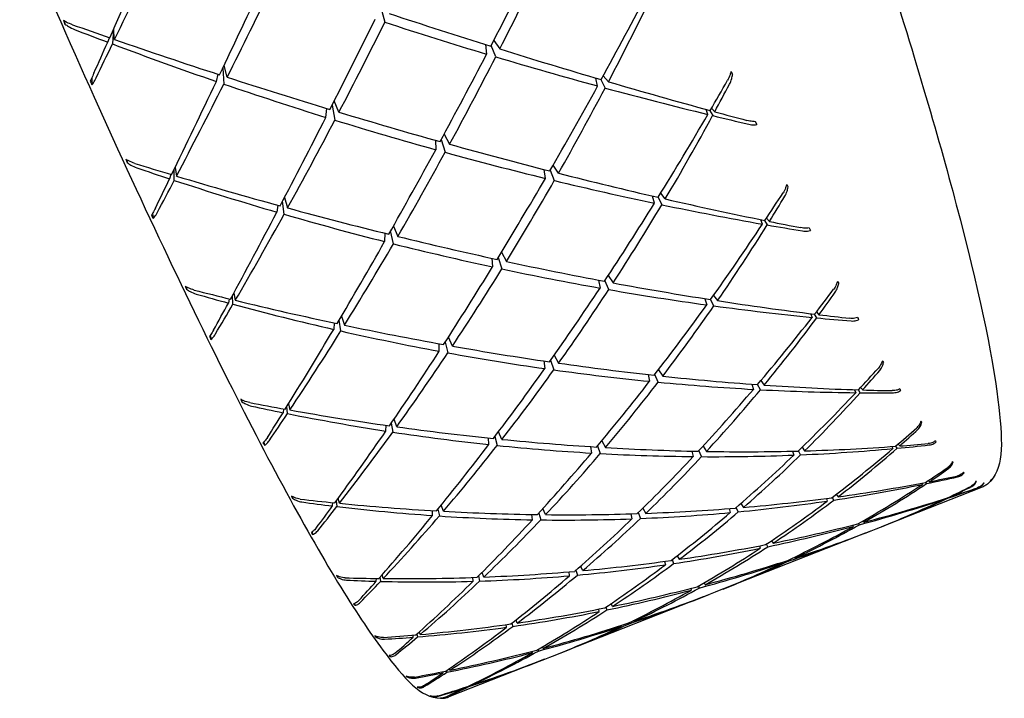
# Model space of a CAD drawing. Header units: inches. Extents: x 36 to 1719, y -84 to 1122.
# Tile 85 of 256: x 658.088 to 659.016, y 302.213 to 302.853. Entities that reach past the tile are written whole.
import ezdxf

# ---------------------------------------------------------------- set-up
doc = ezdxf.new("R2010")
doc.units = ezdxf.units.IN
doc.header["$LTSCALE"] = 48
doc.header["$MEASUREMENT"] = 0
doc.layers.add('Visible (ANSI)', color=7, linetype='Continuous', lineweight=30)

msp = doc.modelspace()

# ---------------------------------------------------------------- linework, layer by layer
at = {"layer": 'Visible (ANSI)'}
for p, q in [((658.42848, 302.86461), (658.43223, 302.85086)), ((658.13016, 302.8519), (658.13048, 302.84912)), ((658.1709, 302.83197), (658.17257, 302.83619)), ((658.17619, 302.84388), (658.17534, 302.83029)), ((658.17739, 302.83452), (658.17642, 302.84439)), ((658.52724, 302.82974), (658.52819, 302.82071)), ((658.53677, 302.81814), (658.53249, 302.82895)), ((658.53487, 302.83353), (658.54057, 302.82558)), ((658.28353, 302.79893), (658.28057, 302.81008)), ((658.27337, 302.79493), (658.27499, 302.80171)), ((658.27933, 302.80747), (658.28032, 302.79255)), ((658.64307, 302.79467), (658.63824, 302.80037)), ((658.15584, 302.79821), (658.15602, 302.79184)), ((658.6329, 302.79067), (658.6311, 302.79817)), ((658.63585, 302.79678), (658.63995, 302.78876)), ((658.38243, 302.77256), (658.38506, 302.75848)), ((658.38898, 302.76596), (658.38453, 302.77669)), ((658.3766, 302.7611), (658.37742, 302.76946)), ((658.73684, 302.76385), (658.73509, 302.76865)), ((658.73822, 302.76779), (658.74135, 302.76275)), ((658.74333, 302.7664), (658.74021, 302.76964)), ((658.78177, 302.75703), (658.78306, 302.75423)), ((658.48808, 302.7452), (658.49328, 302.73576)), ((658.47986, 302.73951), (658.48017, 302.7306)), ((658.48545, 302.74034), (658.48912, 302.72813)), ((658.18879, 302.72105), (658.1892, 302.71846)), ((658.59598, 302.70845), (658.59084, 302.71607)), ((658.23036, 302.70732), (658.22926, 302.70315)), ((658.23365, 302.7017), (658.23359, 302.71209)), ((658.23443, 302.71382), (658.23575, 302.7057)), ((658.58361, 302.70359), (658.5823, 302.71195)), ((658.58807, 302.71127), (658.59204, 302.70154)), ((658.69665, 302.68416), (658.69234, 302.68961)), ((658.33129, 302.67823), (658.33038, 302.6717)), ((658.33723, 302.66971), (658.33581, 302.68205)), ((658.33761, 302.68551), (658.34054, 302.6757)), ((658.68649, 302.68016), (658.68465, 302.68692)), ((658.68981, 302.68573), (658.69341, 302.67871)), ((658.21322, 302.67055), (658.21369, 302.66573)), ((658.78837, 302.66042), (658.78677, 302.66462)), ((658.79015, 302.66393), (658.79278, 302.65965)), ((658.79486, 302.66298), (658.7921, 302.66604)), ((658.4322, 302.65184), (658.43202, 302.64397)), ((658.44034, 302.64188), (658.43768, 302.65396)), ((658.44027, 302.65856), (658.4444, 302.64884)), ((658.54218, 302.63389), (658.54687, 302.62525)), ((658.53303, 302.62826), (658.53375, 302.62009)), ((658.53912, 302.62885), (658.54253, 302.61821)), ((658.63369, 302.60763), (658.63514, 302.60016)), ((658.64339, 302.59871), (658.63982, 302.60723)), ((658.64296, 302.61201), (658.64751, 302.60503)), ((658.24473, 302.60139), (658.24518, 302.59904)), ((658.28975, 302.59541), (658.29116, 302.58858)), ((658.28537, 302.59), (658.28467, 302.58603)), ((658.28899, 302.58486), (658.28853, 302.59314)), ((658.734, 302.59012), (658.73574, 302.58426)), ((658.7425, 302.58334), (658.73939, 302.58936)), ((658.74214, 302.59322), (658.7459, 302.58826)), ((658.83373, 302.57599), (658.83512, 302.57247)), ((658.83925, 302.57777), (658.84162, 302.57502)), ((658.38439, 302.56725), (658.38397, 302.56119)), ((658.39069, 302.55966), (658.38913, 302.5699)), ((658.39138, 302.57371), (658.39413, 302.56518)), ((658.83943, 302.57205), (658.83728, 302.57555)), ((658.26765, 302.55557), (658.26821, 302.55176)), ((658.48918, 302.54924), (658.49169, 302.53905)), ((658.49592, 302.54541), (658.49222, 302.55397)), ((658.48355, 302.54055), (658.48333, 302.54768)), ((658.58208, 302.5314), (658.583, 302.5242)), ((658.58852, 302.532), (658.59157, 302.52299)), ((658.59202, 302.53696), (658.59611, 302.52935)), ((658.69036, 302.52316), (658.69427, 302.51707)), ((658.68047, 302.51858), (658.68189, 302.51221)), ((658.68994, 302.51142), (658.68685, 302.5186)), ((658.78681, 302.51288), (658.78997, 302.50862)), ((658.77828, 302.50946), (658.7798, 302.50463)), ((658.78637, 302.50427), (658.78376, 302.50927)), ((658.87517, 302.50427), (658.87631, 302.50149)), ((658.88048, 302.50145), (658.87882, 302.50416)), ((658.88086, 302.50635), (658.8828, 302.50404)), ((658.29702, 302.49497), (658.29747, 302.4929)), ((658.3366, 302.48624), (658.3362, 302.4826)), ((658.34043, 302.48175), (658.3398, 302.48839)), ((658.34133, 302.49086), (658.34269, 302.48515)), ((658.44338, 302.46929), (658.44091, 302.47651)), ((658.43321, 302.46529), (658.43331, 302.4707)), ((658.43826, 302.47264), (658.43977, 302.46429)), ((658.54268, 302.45746), (658.53948, 302.46469)), ((658.53031, 302.45259), (658.52986, 302.45877)), ((658.536, 302.46008), (658.53823, 302.45176)), ((658.63674, 302.45609), (658.64018, 302.44972)), ((658.31809, 302.45489), (658.31863, 302.45189)), ((658.62611, 302.45059), (658.62707, 302.44456)), ((658.63281, 302.45138), (658.6354, 302.44409)), ((658.72181, 302.44636), (658.72308, 302.44123)), ((658.73088, 302.44116), (658.72835, 302.44687)), ((658.73227, 302.45109), (658.73545, 302.44609)), ((658.8167, 302.44631), (658.81793, 302.44261)), ((658.82429, 302.44287), (658.82223, 302.44673)), ((658.82561, 302.44999), (658.82809, 302.4466)), ((658.91037, 302.4507), (658.91122, 302.44869)), ((658.91524, 302.44907), (658.914, 302.45107)), ((658.91625, 302.453), (658.91771, 302.45125)), ((658.94482, 302.41866), (658.94574, 302.41754)), ((658.99559, 302.41248), (658.90542, 302.37702)), ((658.93873, 302.4162), (658.93925, 302.41499)), ((658.94312, 302.41579), (658.94234, 302.41702)), ((658.34475, 302.4036), (658.34516, 302.40187)), ((658.38642, 302.39938), (658.38707, 302.39415)), ((658.38945, 302.3972), (658.38822, 302.40184)), ((658.8486, 302.40177), (658.84947, 302.39927)), ((658.85559, 302.40017), (658.85416, 302.40281)), ((658.85789, 302.40564), (658.85963, 302.40326)), ((658.95975, 302.40135), (658.95993, 302.40096)), ((658.96364, 302.40219), (658.96337, 302.40259)), ((658.9661, 302.4039), (658.96642, 302.40351)), ((658.38296, 302.39465), (658.38315, 302.39783)), ((658.47728, 302.38565), (658.47718, 302.39024)), ((658.48231, 302.39179), (658.48365, 302.38522)), ((658.48744, 302.38965), (658.48534, 302.39551)), ((658.58386, 302.38648), (658.58125, 302.39227)), ((658.6756, 302.39266), (658.6783, 302.3877)), ((658.75699, 302.3922), (658.75798, 302.38843)), ((658.76551, 302.38913), (658.76363, 302.39328)), ((658.76797, 302.39704), (658.77036, 302.3933)), ((658.57149, 302.38161), (658.57097, 302.38665)), ((658.57732, 302.38796), (658.57917, 302.3815)), ((658.66433, 302.38723), (658.66519, 302.38254)), ((658.67122, 302.38837), (658.67325, 302.38285)), ((658.87342, 302.37661), (658.87388, 302.37535)), ((658.87975, 302.37692), (658.87902, 302.37825)), ((658.88312, 302.38059), (658.88404, 302.37934)), ((658.9009, 302.37526), (658.9009, 302.37526)), ((658.36362, 302.37012), (658.36411, 302.36782)), ((658.88514, 302.36904), (658.75577, 302.31817)), ((658.78537, 302.35704), (658.78602, 302.35473)), ((658.79326, 302.35623), (658.79209, 302.35873)), ((658.79689, 302.36193), (658.79839, 302.3596)), ((658.70308, 302.34403), (658.70449, 302.34034)), ((658.70796, 302.34778), (658.70984, 302.34436)), ((658.81363, 302.343), (658.81324, 302.34381)), ((658.81854, 302.34638), (658.81907, 302.34556)), ((658.61877, 302.33369), (658.61682, 302.33792)), ((658.69608, 302.34243), (658.69673, 302.3392)), ((658.80647, 302.34148), (658.8067, 302.3407)), ((658.3871, 302.32885), (658.38745, 302.3275)), ((658.42414, 302.32366), (658.4242, 302.32629)), ((658.42755, 302.32749), (658.42812, 302.32355)), ((658.43063, 302.32622), (658.42961, 302.32981)), ((658.5154, 302.32363), (658.51522, 302.32725)), ((658.52049, 302.32866), (658.52156, 302.32382)), ((658.52557, 302.32763), (658.52391, 302.33207)), ((658.6064, 302.32882), (658.60592, 302.33257)), ((658.61243, 302.33406), (658.61381, 302.32947)), ((658.72078, 302.31694), (658.72114, 302.31528)), ((658.72786, 302.31909), (658.72858, 302.31727)), ((658.73326, 302.3222), (658.73425, 302.32044)), ((658.7511, 302.31637), (658.75111, 302.31635)), ((658.73246, 302.309), (658.6031, 302.25813)), ((658.738, 302.3112), (658.738, 302.31119)), ((658.40347, 302.30264), (658.40385, 302.301)), ((658.63443, 302.29512), (658.63409, 302.29744)), ((658.64069, 302.29928), (658.64155, 302.29657)), ((658.6468, 302.29998), (658.64558, 302.30257)), ((658.54694, 302.28029), (658.54675, 302.28281)), ((658.55212, 302.28429), (658.55287, 302.28113)), ((658.55711, 302.28429), (658.55595, 302.28728)), ((658.65511, 302.28108), (658.65498, 302.28188)), ((658.66164, 302.28421), (658.66192, 302.28334)), ((658.66748, 302.28595), (658.66705, 302.28684)), ((658.42335, 302.272), (658.4236, 302.27106)), ((658.45905, 302.27087), (658.45904, 302.27284)), ((658.46244, 302.27389), (658.46289, 302.27117)), ((658.46554, 302.27342), (658.46477, 302.27598)), ((658.58151, 302.26037), (658.58091, 302.26187)), ((658.43692, 302.25359), (658.43718, 302.25257)), ((658.57135, 302.25637), (658.57123, 302.25768)), ((658.57665, 302.2594), (658.57703, 302.25787)), ((658.59838, 302.25628), (658.59837, 302.25629)), ((658.58281, 302.25015), (658.49264, 302.21469)), ((658.45286, 302.23403), (658.45301, 302.23352)), ((658.48708, 302.23717), (658.48705, 302.2384)), ((658.49048, 302.23947), (658.49076, 302.23789)), ((658.49357, 302.23972), (658.49309, 302.24124)), ((658.46342, 302.22377), (658.46353, 302.22335)), ((658.50776, 302.22314), (658.50774, 302.22356)), ((658.51119, 302.22478), (658.51128, 302.22429)), ((658.51425, 302.22569), (658.51409, 302.22619)), ((658.47514, 302.21559), (658.47516, 302.21553))]:
    msp.add_line(p, q, dxfattribs=at)
for centre, major_axis, ratio, start_param, end_param in [((658.45234, 303.54203), (-0.7064, -1.62081), 0.016107, 1.127213, 1.189808), ((658.12094, 303.4117), (-0.66679, -1.58788), 0.167497, 1.269966, 1.330995), ((658.45234, 303.54203), (-0.64988, -1.56958), 0.219742, 1.191506, 1.251608), ((658.12094, 303.4117), (0.58495, 1.49358), 0.388671, 4.465033, 4.526061), ((658.45234, 303.54203), (-0.69087, -1.61045), 0.082297, 1.128437, 1.189465), ((658.12094, 303.4117), (-0.64363, -1.56252), 0.237924, 1.267536, 1.327638), ((658.45234, 303.54203), (-0.62386, -1.53956), 0.292344, 1.187174, 1.248202), ((658.12094, 303.4117), (0.54759, 1.45106), 0.470795, 4.456236, 4.518831), ((658.12094, 303.4117), (-1.62837, 0.66454), 0.232858, 1.859532, 1.919634), ((658.18654, 303.04614), (0.29274, -0.77123), 0.151318, 4.908303, 4.912899), ((658.12094, 303.4117), (-1.6142, 0.64493), 0.299842, 1.700263, 1.721896), ((658.45234, 303.54203), (-0.6721, -1.59331), 0.149962, 1.128199, 1.188301), ((658.12094, 303.4117), (-0.61657, -1.53095), 0.31137, 1.263739, 1.323535), ((658.45234, 303.54203), (-1.58765, 0.61393), 0.386532, 1.70664, 1.766435), ((658.45234, 303.54203), (-1.56003, 0.58307), 0.45855, 1.541615, 1.561766), ((658.45234, 303.54203), (-0.7064, -1.62081), 0.016107, 1.104207, 1.124358), ((658.12094, 303.4117), (-0.66679, -1.58788), 0.167497, 1.245478, 1.267111), ((658.45234, 303.54203), (-1.56003, 0.58307), 0.45855, 1.564621, 1.627216), ((658.12094, 303.4117), (-1.6142, 0.64493), 0.299842, 1.724751, 1.785779), ((658.45234, 303.54203), (-0.64988, -1.56958), 0.219742, 1.126363, 1.186158), ((658.12094, 303.4117), (0.58495, 1.49358), 0.388671, 4.399583, 4.459685), ((658.45234, 303.54203), (-1.58765, 0.61393), 0.386532, 1.771783, 1.831885), ((658.12094, 303.4117), (-1.62837, 0.66454), 0.232858, 1.924982, 1.98601), ((658.12094, 303.4117), (-1.6142, 0.64493), 0.299842, 1.790201, 1.850303), ((658.6267, 303.10473), (0.34093, -0.67762), 0.024909, 5.159071, 5.163666), ((658.09896, 303.24276), (-0.32861, 0.85161), 0.136527, 2.070706, 2.075306), ((658.45234, 303.54203), (-0.69087, -1.61045), 0.082297, 1.061421, 1.124016), ((658.12094, 303.4117), (-0.64363, -1.56252), 0.237924, 1.202086, 1.263114), ((658.45234, 303.54203), (-1.56003, 0.58307), 0.45855, 1.631638, 1.692666), ((658.45234, 303.54203), (-0.62386, -1.53956), 0.292344, 1.12265, 1.182752), ((658.12094, 303.4117), (-1.62837, 0.66454), 0.232858, 1.990432, 2.053026), ((658.45234, 303.54203), (-0.59348, -1.50361), 0.368578, 1.180432, 1.202065), ((658.12094, 303.4117), (0.50201, 1.40447), 0.558849, 4.442157, 4.462308), ((658.12094, 303.4117), (0.54759, 1.45106), 0.470795, 4.390786, 4.451814), ((658.45234, 303.54203), (-1.58765, 0.61393), 0.386532, 1.836307, 1.897335), ((658.12094, 303.4117), (-1.6142, 0.64493), 0.299842, 1.85565, 1.915446), ((658.45234, 303.54203), (-0.59348, -1.50361), 0.368578, 1.116549, 1.177577), ((658.12094, 303.4117), (0.50201, 1.40447), 0.558849, 4.376707, 4.439302), ((658.45234, 303.54203), (-1.58765, 0.61393), 0.386532, 1.90019, 1.921823), ((658.12094, 303.4117), (-1.62837, 0.66454), 0.232858, 2.055881, 2.076032), ((658.45234, 303.54203), (-0.6721, -1.59331), 0.149962, 1.061823, 1.122851), ((658.12094, 303.4117), (-0.61657, -1.53095), 0.31137, 1.198289, 1.258391), ((658.45234, 303.54203), (-1.56003, 0.58307), 0.45855, 1.698014, 1.758116), ((658.54773, 303.26759), (0.36175, -0.79593), 0.002745, 0.868561, 0.873157), ((658.12094, 303.4117), (-1.6142, 0.64493), 0.299842, 1.9211, 1.981202), ((658.45234, 303.54203), (-0.64988, -1.56958), 0.219742, 1.060606, 1.120708), ((658.12094, 303.4117), (0.58495, 1.49358), 0.388671, 4.334133, 4.393928), ((658.45234, 303.54203), (-1.56003, 0.58307), 0.45855, 1.76377, 1.823566), ((658.21154, 302.99466), (0.27442, -0.7412), 0.155934, 5.031304, 5.035902), ((658.12094, 303.4117), (-1.5938, 0.62086), 0.36865, 1.760299, 1.781933), ((658.45234, 303.54203), (-1.52746, 0.54499), 0.533929, 1.594926, 1.615077), ((658.12094, 303.4117), (-1.5938, 0.62086), 0.36865, 1.784788, 1.845816), ((658.12094, 303.4117), (-1.6142, 0.64493), 0.299842, 1.98655, 2.047578), ((658.45234, 303.54203), (-0.69087, -1.61045), 0.082297, 1.038415, 1.058566), ((658.12094, 303.4117), (-0.64363, -1.56252), 0.237924, 1.177598, 1.199231), ((658.45234, 303.54203), (-1.52746, 0.54499), 0.533929, 1.617932, 1.680527), ((658.45234, 303.54203), (-0.62386, -1.53956), 0.292344, 1.057507, 1.117302), ((658.12094, 303.4117), (0.54759, 1.45106), 0.470795, 4.325336, 4.385438), ((658.45234, 303.54203), (-1.56003, 0.58307), 0.45855, 1.828914, 1.889016), ((658.64736, 303.06757), (0.33304, -0.64411), 0.040372, 5.302726, 5.307325), ((658.45234, 303.54203), (-0.55775, -1.46232), 0.449374, 1.10711, 1.128744), ((658.45234, 303.54203), (-0.59348, -1.50361), 0.368578, 1.052025, 1.112127), ((658.12094, 303.4117), (0.50201, 1.40447), 0.558849, 4.311257, 4.372285), ((658.45234, 303.54203), (-1.56003, 0.58307), 0.45855, 1.893437, 1.954465), ((658.12094, 303.4117), (-1.6142, 0.64493), 0.299842, 2.052, 2.114595), ((658.12094, 303.4117), (0.44225, 1.35593), 0.65401, 4.352069, 4.37222), ((658.12749, 303.1765), (-0.32098, 0.83732), 0.13846, 2.168166, 2.172763), ((658.45234, 303.54203), (-0.6721, -1.59331), 0.149962, 0.994806, 1.057401), ((658.12094, 303.4117), (-0.61657, -1.53095), 0.31137, 1.13284, 1.193868), ((658.45234, 303.54203), (-1.52746, 0.54499), 0.533929, 1.684948, 1.745976), ((658.12094, 303.4117), (-1.5938, 0.62086), 0.36865, 1.850237, 1.910339), ((658.45234, 303.54203), (-0.55775, -1.46232), 0.449374, 1.043227, 1.104255), ((658.12094, 303.4117), (0.44225, 1.35593), 0.65401, 4.286619, 4.349214), ((658.45234, 303.54203), (-1.56003, 0.58307), 0.45855, 1.95732, 1.978954), ((658.12094, 303.4117), (-1.6142, 0.64493), 0.299842, 2.11745, 2.137601), ((658.57459, 303.20932), (0.3602, -0.76533), 0.003562, 5.517326, 5.521922), ((658.45234, 303.54203), (-0.64988, -1.56958), 0.219742, 0.99423, 1.055258), ((658.12094, 303.4117), (0.58495, 1.49358), 0.388671, 4.268683, 4.328785), ((658.45234, 303.54203), (-1.52746, 0.54499), 0.533929, 1.751324, 1.811426), ((658.12094, 303.4117), (-1.5938, 0.62086), 0.36865, 1.915687, 1.975483), ((658.12094, 303.4117), (-1.5938, 0.62086), 0.36865, 1.981137, 2.041239), ((658.45234, 303.54203), (-0.62386, -1.53956), 0.292344, 0.99175, 1.051852), ((658.12094, 303.4117), (0.54759, 1.45106), 0.470795, 4.259886, 4.319682), ((658.45234, 303.54203), (-1.52746, 0.54499), 0.533929, 1.817081, 1.876876), ((658.12094, 303.4117), (-1.5938, 0.62086), 0.36865, 2.046587, 2.107615), ((658.66504, 303.0391), (0.32477, -0.61608), 0.059146, 5.459396, 5.463994), ((658.2345, 302.95032), (0.25444, -0.71138), 0.15977, 5.166243, 5.170839), ((658.12094, 303.4117), (-1.56757, 0.59153), 0.439929, 1.818146, 1.83978), ((658.45234, 303.54203), (-1.49118, 0.49622), 0.61341, 1.641611, 1.661762), ((658.45234, 303.54203), (-0.59348, -1.50361), 0.368578, 0.986882, 1.046677), ((658.12094, 303.4117), (0.50201, 1.40447), 0.558849, 4.245807, 4.305909), ((658.45234, 303.54203), (-1.52746, 0.54499), 0.533929, 1.882224, 1.942326), ((658.45234, 303.54203), (-0.51462, -1.41663), 0.535807, 1.029249, 1.050883), ((658.12094, 303.4117), (0.34999, 1.31029), 0.756997, 4.235638, 4.255789), ((658.45234, 303.54203), (-0.6721, -1.59331), 0.149962, 0.9718, 0.991951), ((658.12094, 303.4117), (-1.56757, 0.59153), 0.439929, 1.842635, 1.903663), ((658.12094, 303.4117), (-1.5938, 0.62086), 0.36865, 2.112037, 2.174632), ((658.12094, 303.4117), (-0.61657, -1.53095), 0.31137, 1.108351, 1.129985), ((658.45234, 303.54203), (-1.49118, 0.49622), 0.61341, 1.664617, 1.727212), ((658.45234, 303.54203), (-0.55775, -1.46232), 0.449374, 0.978704, 1.038806), ((658.12094, 303.4117), (0.44225, 1.35593), 0.65401, 4.221169, 4.282197), ((658.45234, 303.54203), (-1.52746, 0.54499), 0.533929, 1.946748, 2.007776), ((658.45234, 303.54203), (-0.51462, -1.41663), 0.535807, 0.965366, 1.026394), ((658.12094, 303.4117), (0.34999, 1.31029), 0.756997, 4.170188, 4.232783), ((658.45234, 303.54203), (-1.52746, 0.54499), 0.533929, 2.010631, 2.032264), ((658.12094, 303.4117), (-1.5938, 0.62086), 0.36865, 2.177487, 2.197638), ((658.59991, 303.15688), (0.35619, -0.73138), 0.01217, 5.63252, 5.637116), ((658.45234, 303.54203), (-0.64988, -1.56958), 0.219742, 0.927214, 0.989808), ((658.12094, 303.4117), (0.58495, 1.49358), 0.388671, 4.203233, 4.264261), ((658.45234, 303.54203), (-1.49118, 0.49622), 0.61341, 1.731634, 1.792662), ((658.12094, 303.4117), (-1.56757, 0.59153), 0.439929, 1.908084, 1.968186), ((658.15557, 303.11283), (-0.30986, 0.81575), 0.141173, 2.269721, 2.27432), ((658.45234, 303.54203), (-0.62386, -1.53956), 0.292344, 0.925374, 0.986402), ((658.12094, 303.4117), (0.54759, 1.45106), 0.470795, 4.194436, 4.254538), ((658.45234, 303.54203), (-1.49118, 0.49622), 0.61341, 1.79801, 1.858112), ((658.12094, 303.4117), (-1.56757, 0.59153), 0.439929, 1.973534, 2.03333), ((658.12094, 303.4117), (-1.56757, 0.59153), 0.439929, 2.038984, 2.099086), ((658.67956, 303.01954), (0.31651, -0.59574), 0.080357, 5.62816, 5.632758), ((658.45234, 303.54203), (-0.59348, -1.50361), 0.368578, 0.921125, 0.981227), ((658.12094, 303.4117), (0.50201, 1.40447), 0.558849, 4.180357, 4.240153), ((658.45234, 303.54203), (-1.49118, 0.49622), 0.61341, 1.863766, 1.923561), ((658.45234, 303.54203), (-0.45943, -1.36828), 0.629053, 0.942684, 0.964317), ((658.12094, 303.4117), (0.13973, 1.27811), 0.864004, 4.021304, 4.041455), ((658.45234, 303.54203), (-0.55775, -1.46232), 0.449374, 0.91356, 0.973356), ((658.12094, 303.4117), (0.44225, 1.35593), 0.65401, 4.155719, 4.215821), ((658.45234, 303.54203), (-1.49118, 0.49622), 0.61341, 1.928909, 1.989011), ((658.12094, 303.4117), (-1.56757, 0.59153), 0.439929, 2.104434, 2.165462), ((658.45234, 303.54203), (-0.51462, -1.41663), 0.535807, 0.900843, 0.960945), ((658.12094, 303.4117), (0.34999, 1.31029), 0.756997, 4.104738, 4.165766), ((658.45234, 303.54203), (-1.49118, 0.49622), 0.61341, 1.993433, 2.054461), ((658.12094, 303.4117), (-1.56757, 0.59153), 0.439929, 2.169884, 2.232479), ((658.45234, 303.54203), (-0.45943, -1.36828), 0.629053, 0.878801, 0.939829), ((658.12094, 303.4117), (0.13973, 1.27811), 0.864004, 3.955854, 4.018449), ((658.45234, 303.54203), (-1.49118, 0.49622), 0.61341, 2.057316, 2.078949), ((658.12094, 303.4117), (-1.56757, 0.59153), 0.439929, 2.235334, 2.255485), ((658.62326, 303.11118), (0.35009, -0.69599), 0.023596, 5.757449, 5.762046), ((658.255, 302.91333), (0.23357, -0.68329), 0.161478, 5.314236, 5.318833), ((658.12094, 303.4117), (-1.53616, 0.55551), 0.514382, 1.872618, 1.894251), ((658.45234, 303.54203), (-1.4536, 0.42861), 0.697606, 1.675172, 1.695323), ((658.12094, 303.4117), (-1.53616, 0.55551), 0.514382, 1.897106, 1.958134), ((658.45234, 303.54203), (-0.64988, -1.56958), 0.219742, 0.904208, 0.924359), ((658.12094, 303.4117), (0.58495, 1.49358), 0.388671, 4.178745, 4.200378), ((658.45234, 303.54203), (-1.4536, 0.42861), 0.697606, 1.698178, 1.760772), ((658.69086, 303.00881), (-0.30873, 0.58488), 0.102173, 2.664746, 2.669345), ((658.45234, 303.54203), (-0.62386, -1.53956), 0.292344, 0.858358, 0.920953), ((658.12094, 303.4117), (0.54759, 1.45106), 0.470795, 4.128987, 4.190015), ((658.45234, 303.54203), (-1.4536, 0.42861), 0.697606, 1.765194, 1.826222), ((658.12094, 303.4117), (-1.53616, 0.55551), 0.514382, 1.962556, 2.022658), ((658.45234, 303.54203), (-0.3788, -1.32114), 0.730069, 0.835826, 0.857459), ((658.12094, 303.4117), (-0.6108, 1.09267), 0.917299, 3.34045, 3.360601), ((658.12094, 303.4117), (-1.53616, 0.55551), 0.514382, 2.028006, 2.087801), ((658.64413, 303.07321), (0.34245, -0.66163), 0.03829, 5.893815, 5.898411), ((658.1825, 303.05437), (0.29591, -0.78982), 0.144543, 5.519613, 5.524211), ((658.45234, 303.54203), (-0.59348, -1.50361), 0.368578, 0.854749, 0.915778), ((658.12094, 303.4117), (0.50201, 1.40447), 0.558849, 4.114907, 4.175009), ((658.45234, 303.54203), (-1.4536, 0.42861), 0.697606, 1.83157, 1.891672), ((658.12094, 303.4117), (-1.53616, 0.55551), 0.514382, 2.093456, 2.153558), ((658.12094, 303.4117), (-1.53616, 0.55551), 0.514382, 2.158905, 2.219934), ((658.45234, 303.54203), (-1.4536, 0.42861), 0.697606, 2.026993, 2.088022), ((658.12094, 303.4117), (-1.53616, 0.55551), 0.514382, 2.224355, 2.28695), ((658.45234, 303.54203), (-0.3788, -1.32114), 0.730069, 0.771943, 0.832971), ((658.12094, 303.4117), (-0.6108, 1.09267), 0.917299, 3.275, 3.337595), ((658.45234, 303.54203), (-1.4536, 0.42861), 0.697606, 2.090877, 2.11251), ((658.12094, 303.4117), (-1.53616, 0.55551), 0.514382, 2.289805, 2.309956), ((658.45234, 303.54203), (-0.55775, -1.46232), 0.449374, 0.847804, 0.907906), ((658.12094, 303.4117), (0.44225, 1.35593), 0.65401, 4.090269, 4.150065), ((658.45234, 303.54203), (-1.4536, 0.42861), 0.697606, 1.897327, 1.957122), ((658.45234, 303.54203), (-0.51462, -1.41663), 0.535807, 0.835699, 0.895495), ((658.12094, 303.4117), (0.34999, 1.31029), 0.756997, 4.039288, 4.09939), ((658.45234, 303.54203), (-1.4536, 0.42861), 0.697606, 1.96247, 2.022572), ((658.45234, 303.54203), (-0.45943, -1.36828), 0.629053, 0.814277, 0.874379), ((658.12094, 303.4117), (0.13973, 1.27811), 0.864004, 3.890404, 3.951432), ((658.69841, 303.0078), (-0.30248, 0.58547), 0.122041, 2.848237, 2.852835), ((658.45234, 303.54203), (-0.21805, -1.28468), 0.837287, 0.662523, 0.684157), ((658.12094, 303.4117), (-1.04819, 0.78201), 0.830071, 2.858117, 2.878268), ((658.45234, 303.54203), (-1.41966, 0.31815), 0.786244, 2.092611, 2.114244), ((658.12094, 303.4117), (1.50066, -0.50996), 0.592751, 5.480172, 5.500323), ((658.66233, 303.04328), (0.33361, -0.63053), 0.056421, 6.042666, 6.047263), ((658.70231, 303.01606), (-0.29822, 0.59701), 0.137633, 3.031084, 3.035681), ((658.7025, 303.03344), (-0.2965, 0.61815), 0.147723, 3.207525, 3.212122), ((658.45234, 303.54203), (-1.41966, 0.31815), 0.786244, 2.028728, 2.089756), ((658.12094, 303.4117), (1.50066, -0.50996), 0.592751, 5.414723, 5.477317), ((658.45234, 303.54203), (-0.21805, -1.28468), 0.837287, 0.59864, 0.659668), ((658.12094, 303.4117), (-1.04819, 0.78201), 0.830071, 2.792667, 2.855262), ((658.45234, 303.54203), (0.36342, -1.19665), 0.919183, 0.137311, 0.158944), ((658.45234, 303.54203), (-1.39355, 0.0664), 0.873465, 1.987725, 2.009358), ((658.12094, 303.4117), (-1.1843, 0.70673), 0.723026, 2.692967, 2.713118), ((658.12094, 303.4117), (1.46308, -0.44844), 0.675711, 5.51809, 5.538241), ((658.67735, 303.02231), (0.32434, -0.6058), 0.077502, 6.204278, 6.208875), ((658.2727, 302.88472), (0.21327, -0.6598), 0.159532, 5.475818, 5.480416), ((658.12094, 303.4117), (1.50066, -0.50996), 0.592751, 5.062985, 5.084618), ((658.45234, 303.54203), (-1.41966, 0.31815), 0.786244, 1.964204, 2.024306), ((658.12094, 303.4117), (1.50066, -0.50996), 0.592751, 5.349273, 5.410301), ((658.45234, 303.54203), (-0.3788, -1.32114), 0.730069, 0.707419, 0.767521), ((658.12094, 303.4117), (-0.6108, 1.09267), 0.917299, 3.209551, 3.270579), ((658.45234, 303.54203), (-1.39355, 0.0664), 0.873465, 1.923841, 1.98487), ((658.12094, 303.4117), (1.46308, -0.44844), 0.675711, 5.45264, 5.515235), ((658.45234, 303.54203), (0.36342, -1.19665), 0.919183, 0.073428, 0.134456), ((658.12094, 303.4117), (-1.1843, 0.70673), 0.723026, 2.627517, 2.690112), ((658.45234, 303.54203), (-1.41966, 0.31815), 0.786244, 1.676906, 1.697057), ((658.45234, 303.54203), (-0.62386, -1.53956), 0.292344, 0.835352, 0.855503), ((658.12094, 303.4117), (0.54759, 1.45106), 0.470795, 4.104498, 4.126131), ((658.45234, 303.54203), (-1.41966, 0.31815), 0.786244, 1.699912, 1.762507), ((658.12094, 303.4117), (1.50066, -0.50996), 0.592751, 5.087473, 5.148502), ((658.12094, 303.4117), (1.50066, -0.50996), 0.592751, 5.283823, 5.343925), ((658.45234, 303.54203), (-0.59348, -1.50361), 0.368578, 0.787733, 0.850328), ((658.12094, 303.4117), (0.50201, 1.40447), 0.558849, 4.049458, 4.110486), ((658.45234, 303.54203), (-1.41966, 0.31815), 0.786244, 1.766928, 1.827957), ((658.12094, 303.4117), (1.50066, -0.50996), 0.592751, 5.152923, 5.213025), ((658.45234, 303.54203), (-0.55775, -1.46232), 0.449374, 0.781428, 0.842456), ((658.12094, 303.4117), (0.44225, 1.35593), 0.65401, 4.02482, 4.084922), ((658.45234, 303.54203), (-1.41966, 0.31815), 0.786244, 1.833304, 1.893406), ((658.12094, 303.4117), (1.50066, -0.50996), 0.592751, 5.218373, 5.278168), ((658.45234, 303.54203), (-0.51462, -1.41663), 0.535807, 0.769943, 0.830045), ((658.12094, 303.4117), (0.34999, 1.31029), 0.756997, 3.973838, 4.033634), ((658.45234, 303.54203), (-1.41966, 0.31815), 0.786244, 1.899061, 1.958856), ((658.45234, 303.54203), (-0.45943, -1.36828), 0.629053, 0.749134, 0.808929), ((658.12094, 303.4117), (0.13973, 1.27811), 0.864004, 3.824954, 3.885056), ((658.45234, 303.54203), (-1.39355, 0.0664), 0.873465, 1.859318, 1.91942), ((658.12094, 303.4117), (1.46308, -0.44844), 0.675711, 5.38719, 5.448218), ((658.45234, 303.54203), (-0.21805, -1.28468), 0.837287, 0.534117, 0.594219), ((658.12094, 303.4117), (-1.04819, 0.78201), 0.830071, 2.727218, 2.788246), ((658.12094, 303.4117), (1.42754, -0.35318), 0.763376, 5.400333, 5.461361), ((658.20776, 303.00221), (0.27948, -0.76108), 0.148157, 5.636696, 5.641294), ((658.45234, 303.54203), (-1.21381, -0.63299), 0.912081, 1.398964, 1.458801), ((658.45234, 303.54203), (-1.39355, 0.0664), 0.873465, 1.794175, 1.85397), ((658.12094, 303.4117), (1.46308, -0.44844), 0.675711, 5.32174, 5.381842), ((658.45234, 303.54203), (-0.3788, -1.32114), 0.730069, 0.642276, 0.702071), ((658.12094, 303.4117), (-0.6108, 1.09267), 0.917299, 3.144101, 3.204203), ((658.45234, 303.54203), (-1.39355, 0.0664), 0.873465, 1.728418, 1.78852), ((658.12094, 303.4117), (1.46308, -0.44844), 0.675711, 5.25629, 5.316086), ((658.45234, 303.54203), (-0.45943, -1.36828), 0.629053, 0.683377, 0.743479), ((658.12094, 303.4117), (0.13973, 1.27811), 0.864004, 3.759504, 3.8193), ((658.45234, 303.54203), (-1.21381, -0.63299), 0.912081, 1.33382, 1.393616), ((658.12094, 303.4117), (1.42754, -0.35318), 0.763376, 5.334883, 5.394985), ((658.45234, 303.54203), (-0.21805, -1.28468), 0.837287, 0.468973, 0.528769), ((658.12094, 303.4117), (-1.04819, 0.78201), 0.830071, 2.661768, 2.72187), ((658.28721, 302.86543), (0.19529, -0.64358), 0.152352, 5.649635, 5.654232), ((658.12094, 303.4117), (1.46308, -0.44844), 0.675711, 5.100902, 5.122536), ((658.12094, 303.4117), (1.46308, -0.44844), 0.675711, 5.125391, 5.186419), ((658.45234, 303.54203), (-1.39355, 0.0664), 0.873465, 1.662042, 1.72307), ((658.12094, 303.4117), (1.46308, -0.44844), 0.675711, 5.19084, 5.250942), ((658.45234, 303.54203), (-0.51462, -1.41663), 0.535807, 0.703567, 0.764595), ((658.12094, 303.4117), (0.34999, 1.31029), 0.756997, 3.908388, 3.96849), ((658.45234, 303.54203), (-1.39355, 0.0664), 0.873465, 1.57202, 1.592171), ((658.45234, 303.54203), (-0.59348, -1.50361), 0.368578, 0.764727, 0.784878), ((658.12094, 303.4117), (0.50201, 1.40447), 0.558849, 4.024969, 4.046603), ((658.45234, 303.54203), (-1.39355, 0.0664), 0.873465, 1.595026, 1.65762), ((658.45234, 303.54203), (-0.55775, -1.46232), 0.449374, 0.714411, 0.777006), ((658.12094, 303.4117), (0.44225, 1.35593), 0.65401, 3.95937, 4.020398), ((658.12094, 303.4117), (1.42754, -0.35318), 0.763376, 5.269433, 5.329228), ((658.12094, 303.4117), (-0.6108, 1.09267), 0.917299, 3.078651, 3.138446), ((658.45234, 303.54203), (-1.21381, -0.63299), 0.912081, 1.268064, 1.328166), ((658.45234, 303.54203), (-0.3788, -1.32114), 0.730069, 0.576519, 0.636621), ((658.45234, 303.54203), (0.90551, 1.08528), 0.846676, 4.082842, 4.142944), ((658.12094, 303.4117), (1.4006, -0.1578), 0.852463, 5.207069, 5.266864), ((658.23108, 302.95656), (0.26093, -0.73064), 0.151381, 5.764288, 5.768886), ((658.12094, 303.4117), (1.42754, -0.35318), 0.763376, 5.203983, 5.264085), ((658.45234, 303.54203), (-1.21381, -0.63299), 0.912081, 1.201688, 1.262716), ((658.45234, 303.54203), (-0.45943, -1.36828), 0.629053, 0.617001, 0.67803), ((658.12094, 303.4117), (0.13973, 1.27811), 0.864004, 3.694054, 3.754156), ((658.45234, 303.54203), (-1.21381, -0.63299), 0.912081, 1.134671, 1.197266), ((658.12094, 303.4117), (1.42754, -0.35318), 0.763376, 5.138533, 5.199561), ((658.45234, 303.54203), (-0.51462, -1.41663), 0.535807, 0.63655, 0.699145), ((658.12094, 303.4117), (0.34999, 1.31029), 0.756997, 3.842939, 3.903967), ((658.45234, 303.54203), (0.90551, 1.08528), 0.846676, 4.016466, 4.077494), ((658.12094, 303.4117), (1.4006, -0.1578), 0.852463, 5.141619, 5.201721), ((658.45234, 303.54203), (-0.3788, -1.32114), 0.730069, 0.510143, 0.571171), ((658.12094, 303.4117), (-0.6108, 1.09267), 0.917299, 3.013201, 3.073303), ((658.29842, 302.85482), (0.18125, -0.63534), 0.139157, 5.831345, 5.835942), ((658.12094, 303.4117), (1.42754, -0.35318), 0.763376, 5.114045, 5.135678), ((658.45234, 303.54203), (-1.21381, -0.63299), 0.912081, 1.111665, 1.131816), ((658.45234, 303.54203), (-0.55775, -1.46232), 0.449374, 0.691405, 0.711556), ((658.12094, 303.4117), (0.44225, 1.35593), 0.65401, 3.934882, 3.956515), ((658.25207, 302.91823), (0.24107, -0.70068), 0.153246, 5.904223, 5.908822), ((658.45234, 303.54203), (0.90551, 1.08528), 0.846676, 3.94945, 4.012044), ((658.12094, 303.4117), (1.4006, -0.1578), 0.852463, 5.076169, 5.137197), ((658.45234, 303.54203), (-0.45943, -1.36828), 0.629053, 0.549985, 0.61258), ((658.45234, 303.54203), (0.80052, 1.23851), 0.757354, 3.895895, 3.958071), ((658.12094, 303.4117), (0.13973, 1.27811), 0.864004, 3.628604, 3.689633), ((658.12094, 303.4117), (-1.30189, -0.42048), 0.913317, 1.577932, 1.63896), ((658.30612, 302.85334), (0.17278, -0.63629), 0.120582, 6.015568, 6.020166), ((658.12094, 303.4117), (1.4006, -0.1578), 0.852463, 5.051681, 5.073314), ((658.45234, 303.54203), (0.90551, 1.08528), 0.846676, 3.926444, 3.946595), ((658.45234, 303.54203), (-0.51462, -1.41663), 0.535807, 0.613544, 0.633695), ((658.12094, 303.4117), (0.34999, 1.31029), 0.756997, 3.81845, 3.840084), ((658.2701, 302.8888), (0.22131, -0.67445), 0.152332, 6.057762, 6.06236), ((658.12094, 303.4117), (-1.30189, -0.42048), 0.913317, 1.553444, 1.575077), ((658.45234, 303.54203), (0.80052, 1.23851), 0.757354, 3.872889, 3.89304), ((658.45234, 303.54203), (-0.45943, -1.36828), 0.629053, 0.526979, 0.54713), ((658.12094, 303.4117), (0.13973, 1.27811), 0.864004, 3.604116, 3.625749), ((658.30997, 302.86191), (0.17101, -0.64719), 0.098606, 6.196435, 6.201031)]:
    msp.add_ellipse(centre, major_axis=major_axis, ratio=ratio, start_param=start_param, end_param=end_param, dxfattribs=at)
for points, knots in [([(657.56971, 304.53551), (657.56012, 304.52446), (657.55952, 304.50842), (657.56257, 304.44655), (657.57363, 304.3876), (657.61144, 304.23724), (657.63733, 304.14803), (657.70137, 303.94663), (657.73946, 303.8346), (657.82404, 303.59881), (657.87051, 303.4751), (657.96715, 303.22845), (658.0173, 303.10555), (658.11622, 302.87294), (658.16499, 302.76327), (658.25623, 302.56817), (658.29869, 302.4828), (658.37319, 302.34475), (658.40509, 302.29227), (658.45138, 302.23092), (658.46565, 302.21391), (658.48461, 302.21333)], [4.09893, 4.09893, 4.09893, 4.09893, 4.305817, 4.305817, 4.646681, 4.646681, 4.968729, 4.968729, 5.289332, 5.289332, 5.609624, 5.609624, 5.929847, 5.929847, 6.250127, 6.250127, 6.570681, 6.570681, 6.89245, 6.89245, 7.157761, 7.157761, 7.157761, 7.157761]), ([(658.90187, 302.9129), (658.92986, 302.82514), (658.95324, 302.74605), (658.99176, 302.60077), (659.00505, 302.53858), (659.01485, 302.45684), (659.01637, 302.43297), (659.00358, 302.41822)], [4.4493922, 4.4493922, 4.4493922, 4.4493922, 4.7281081, 4.7281081, 5.0497335, 5.0497335, 5.3258482, 5.3258482, 5.3258482, 5.3258482]), ([(658.13759, 302.84848), (658.13596, 302.84906), (658.13402, 302.84988), (658.13134, 302.85122), (658.13013, 302.85189), (658.12905, 302.85256)], [-0.18264207, -0.18264207, -0.18264207, -0.18264207, -0.16913179, -0.16913179, -0.1598587, -0.1598587, -0.1598587, -0.1598587]), ([(658.13048, 302.84912), (658.1316, 302.84828), (658.13283, 302.84744), (658.13565, 302.84574), (658.13777, 302.84469), (658.13957, 302.84399)], [-0.02514531, -0.02514531, -0.02514531, -0.02514531, -0.01515687, -0.01515687, 0, 0, 0, 0]), ([(658.15789, 302.80275), (658.15714, 302.80109), (658.15631, 302.79924), (658.15526, 302.79694), (658.15482, 302.79599), (658.15444, 302.79518)], [0, 0, 0, 0, 0.01515687, 0.01515687, 0.02514531, 0.02514531, 0.02514531, 0.02514531]), ([(658.75875, 302.80436), (658.75845, 302.80325), (658.75809, 302.80212), (658.75709, 302.7994), (658.7562, 302.79747), (658.75538, 302.79604)], [0.15981607, 0.15981607, 0.15981607, 0.15981607, 0.16794668, 0.16794668, 0.1826344, 0.1826344, 0.1826344, 0.1826344]), ([(658.75718, 302.79229), (658.75796, 302.79379), (658.75876, 302.7958), (658.75963, 302.79879), (658.75995, 302.8002), (658.76019, 302.80157)], [0, 0, 0, 0, 0.01515687, 0.01515687, 0.02514531, 0.02514531, 0.02514531, 0.02514531]), ([(658.15602, 302.79184), (658.15646, 302.79242), (658.15693, 302.79311), (658.15813, 302.79504), (658.15907, 302.79678), (658.15985, 302.79837)], [0.15981607, 0.15981607, 0.15981607, 0.15981607, 0.16794668, 0.16794668, 0.1826344, 0.1826344, 0.1826344, 0.1826344]), ([(658.78179, 302.75703), (658.78088, 302.75703), (658.77985, 302.7571), (658.77737, 302.7574), (658.77542, 302.75779), (658.77369, 302.75825)], [0.16538083, 0.16538083, 0.16538083, 0.16538083, 0.17536928, 0.17536928, 0.19052615, 0.19052615, 0.19052615, 0.19052615]), ([(658.77544, 302.75466), (658.77715, 302.75427), (658.7791, 302.75401), (658.78142, 302.75401), (658.78228, 302.75409), (658.78306, 302.75423)], [0, 0, 0, 0, 0.01468772, 0.01468772, 0.02281833, 0.02281833, 0.02281833, 0.02281833]), ([(658.19639, 302.71771), (658.19464, 302.71826), (658.19253, 302.7191), (658.18985, 302.72044), (658.18881, 302.72102), (658.18783, 302.72163)], [0, 0, 0, 0, 0.01468772, 0.01468772, 0.02281833, 0.02281833, 0.02281833, 0.02281833]), ([(658.1892, 302.71846), (658.19033, 302.71761), (658.19157, 302.71679), (658.19441, 302.71515), (658.19652, 302.71417), (658.19829, 302.71356)], [0.16538083, 0.16538083, 0.16538083, 0.16538083, 0.17536928, 0.17536928, 0.19052615, 0.19052615, 0.19052615, 0.19052615]), ([(658.81114, 302.69786), (658.81084, 302.69676), (658.81049, 302.69566), (658.80947, 302.69304), (658.80856, 302.69123), (658.8077, 302.68991)], [0.15981607, 0.15981607, 0.15981607, 0.15981607, 0.16794668, 0.16794668, 0.1826344, 0.1826344, 0.1826344, 0.1826344]), ([(658.80936, 302.68664), (658.81019, 302.68801), (658.81101, 302.68989), (658.81191, 302.69275), (658.81224, 302.6941), (658.81248, 302.69544)], [0, 0, 0, 0, 0.01515687, 0.01515687, 0.02514531, 0.02514531, 0.02514531, 0.02514531]), ([(658.21586, 302.6756), (658.21509, 302.67403), (658.21422, 302.67233), (658.21308, 302.67029), (658.2126, 302.66947), (658.21218, 302.66879)], [0, 0, 0, 0, 0.01515687, 0.01515687, 0.02514531, 0.02514531, 0.02514531, 0.02514531]), ([(658.21369, 302.66573), (658.21417, 302.6662), (658.21467, 302.66679), (658.21595, 302.66849), (658.21693, 302.67007), (658.21773, 302.67158)], [0.15983274, 0.15983274, 0.15983274, 0.15983274, 0.16796335, 0.16796335, 0.18265107, 0.18265107, 0.18265107, 0.18265107]), ([(658.83233, 302.65679), (658.83147, 302.65664), (658.83049, 302.65657), (658.82812, 302.65657), (658.82623, 302.65677), (658.82453, 302.6571)], [-0.02514531, -0.02514531, -0.02514531, -0.02514531, -0.01515687, -0.01515687, 0, 0, 0, 0]), ([(658.82614, 302.654), (658.82768, 302.65375), (658.82943, 302.65367), (658.83169, 302.65387), (658.83267, 302.65407), (658.83348, 302.65436)], [-0.18264207, -0.18264207, -0.18264207, -0.18264207, -0.16913179, -0.16913179, -0.1598587, -0.1598587, -0.1598587, -0.1598587]), ([(658.85897, 302.60642), (658.85867, 302.60535), (658.8583, 302.60429), (658.85727, 302.60181), (658.85631, 302.60012), (658.85542, 302.59893)], [0.15981607, 0.15981607, 0.15981607, 0.15981607, 0.16794668, 0.16794668, 0.1826344, 0.1826344, 0.1826344, 0.1826344]), ([(658.85691, 302.5962), (658.85778, 302.59742), (658.85864, 302.59916), (658.85958, 302.60184), (658.85992, 302.60312), (658.86017, 302.60441)], [0, 0, 0, 0, 0.01515687, 0.01515687, 0.02514531, 0.02514531, 0.02514531, 0.02514531]), ([(658.25243, 302.59824), (658.25071, 302.59868), (658.24862, 302.59944), (658.24594, 302.60071), (658.24489, 302.60128), (658.2439, 302.60189)], [0, 0, 0, 0, 0.01468772, 0.01468772, 0.02281833, 0.02281833, 0.02281833, 0.02281833]), ([(658.24518, 302.59904), (658.24632, 302.59821), (658.24756, 302.59742), (658.25039, 302.59588), (658.25248, 302.595), (658.25423, 302.5945)], [0.16523065, 0.16523065, 0.16523065, 0.16523065, 0.1752191, 0.1752191, 0.19037596, 0.19037596, 0.19037596, 0.19037596]), ([(658.87793, 302.57231), (658.87713, 302.57202), (658.87621, 302.57179), (658.87395, 302.57149), (658.87213, 302.57148), (658.87048, 302.57166)], [0.16523065, 0.16523065, 0.16523065, 0.16523065, 0.1752191, 0.1752191, 0.19037596, 0.19037596, 0.19037596, 0.19037596]), ([(658.87191, 302.56912), (658.87354, 302.56898), (658.87536, 302.5691), (658.87749, 302.56962), (658.87827, 302.56993), (658.87895, 302.57029)], [0, 0, 0, 0, 0.01468772, 0.01468772, 0.02281833, 0.02281833, 0.02281833, 0.02281833]), ([(658.27074, 302.56046), (658.26994, 302.559), (658.26901, 302.55748), (658.26778, 302.55572), (658.26726, 302.55504), (658.26678, 302.55449)], [0, 0, 0, 0, 0.01515687, 0.01515687, 0.02514531, 0.02514531, 0.02514531, 0.02514531]), ([(658.26821, 302.55176), (658.26872, 302.55212), (658.26927, 302.5526), (658.27063, 302.55405), (658.27166, 302.55548), (658.27249, 302.55687)], [0.15981607, 0.15981607, 0.15981607, 0.15981607, 0.16794668, 0.16794668, 0.1826344, 0.1826344, 0.1826344, 0.1826344]), ([(658.9014, 302.53161), (658.9011, 302.53058), (658.90072, 302.52958), (658.89964, 302.52725), (658.89864, 302.52572), (658.8977, 302.52468)], [0.15982427, 0.15982427, 0.15982427, 0.15982427, 0.16795488, 0.16795488, 0.18264261, 0.18264261, 0.18264261, 0.18264261]), ([(658.899, 302.52252), (658.89992, 302.52359), (658.90083, 302.52515), (658.90183, 302.52763), (658.90219, 302.52883), (658.90246, 302.53004)], [0, 0, 0, 0, 0.01515687, 0.01515687, 0.02514531, 0.02514531, 0.02514531, 0.02514531]), ([(658.91783, 302.50504), (658.91709, 302.5046), (658.91622, 302.50423), (658.91408, 302.50361), (658.91234, 302.50338), (658.91074, 302.50341)], [0.16538083, 0.16538083, 0.16538083, 0.16538083, 0.17536928, 0.17536928, 0.19052615, 0.19052615, 0.19052615, 0.19052615]), ([(658.91197, 302.50146), (658.91355, 302.50147), (658.9153, 302.50178), (658.91732, 302.50258), (658.91806, 302.50299), (658.9187, 302.50347)], [0, 0, 0, 0, 0.01468772, 0.01468772, 0.02281833, 0.02281833, 0.02281833, 0.02281833]), ([(658.30475, 302.49211), (658.30307, 302.49244), (658.301, 302.49308), (658.29834, 302.49425), (658.29728, 302.4948), (658.29629, 302.49539)], [0, 0, 0, 0, 0.01468772, 0.01468772, 0.02281833, 0.02281833, 0.02281833, 0.02281833]), ([(658.29747, 302.4929), (658.29861, 302.49211), (658.29984, 302.49137), (658.30265, 302.48997), (658.30471, 302.48922), (658.30641, 302.48885)], [0.16538083, 0.16538083, 0.16538083, 0.16538083, 0.17536928, 0.17536928, 0.19052615, 0.19052615, 0.19052615, 0.19052615]), ([(658.93772, 302.4747), (658.9374, 302.47373), (658.93701, 302.4728), (658.93588, 302.47066), (658.93482, 302.46929), (658.93383, 302.4684)], [0.15981607, 0.15981607, 0.15981607, 0.15981607, 0.16794668, 0.16794668, 0.1826344, 0.1826344, 0.1826344, 0.1826344]), ([(658.93491, 302.46686), (658.93589, 302.46776), (658.93687, 302.46914), (658.93794, 302.47138), (658.93833, 302.47248), (658.93862, 302.4736)], [0, 0, 0, 0, 0.01515687, 0.01515687, 0.02514531, 0.02514531, 0.02514531, 0.02514531]), ([(658.32159, 302.4593), (658.32081, 302.45808), (658.31989, 302.45683), (658.31855, 302.45531), (658.31789, 302.45468), (658.31731, 302.45425)], [-0.19037375, -0.19037375, -0.19037375, -0.19037375, -0.17633153, -0.17633153, -0.16525001, -0.16525001, -0.16525001, -0.16525001]), ([(658.31863, 302.45189), (658.31926, 302.45217), (658.31994, 302.45262), (658.32139, 302.45387), (658.32239, 302.45504), (658.32319, 302.45621)], [-0.02278337, -0.02278337, -0.02278337, -0.02278337, -0.01351028, -0.01351028, 0, 0, 0, 0]), ([(658.95133, 302.45613), (658.95065, 302.45555), (658.94984, 302.45503), (658.94782, 302.45409), (658.94616, 302.45365), (658.94463, 302.4535)], [0.16538083, 0.16538083, 0.16538083, 0.16538083, 0.17536928, 0.17536928, 0.19052615, 0.19052615, 0.19052615, 0.19052615]), ([(658.94564, 302.45218), (658.94716, 302.45235), (658.94883, 302.45286), (658.95074, 302.45393), (658.95143, 302.45445), (658.95203, 302.45504)], [0, 0, 0, 0, 0.01468772, 0.01468772, 0.02281833, 0.02281833, 0.02281833, 0.02281833]), ([(658.96731, 302.43667), (658.96697, 302.43577), (658.96656, 302.43492), (658.96536, 302.43299), (658.96424, 302.4318), (658.96319, 302.43108)], [0.15981607, 0.15981607, 0.15981607, 0.15981607, 0.16794668, 0.16794668, 0.1826344, 0.1826344, 0.1826344, 0.1826344]), ([(658.96404, 302.43017), (658.96508, 302.43091), (658.96612, 302.43209), (658.96728, 302.43406), (658.9677, 302.43504), (658.96802, 302.43606)], [0, 0, 0, 0, 0.01515687, 0.01515687, 0.02514531, 0.02514531, 0.02514531, 0.02514531]), ([(658.97786, 302.42642), (658.97724, 302.4257), (658.97649, 302.42503), (658.9746, 302.42378), (658.97303, 302.42312), (658.97156, 302.4228)], [0.16538083, 0.16538083, 0.16538083, 0.16538083, 0.17536928, 0.17536928, 0.19052615, 0.19052615, 0.19052615, 0.19052615]), ([(658.97233, 302.42212), (658.97379, 302.42245), (658.97538, 302.42316), (658.97718, 302.4245), (658.97783, 302.42513), (658.97838, 302.42582)], [0, 0, 0, 0, 0.01468772, 0.01468772, 0.02281833, 0.02281833, 0.02281833, 0.02281833]), ([(658.98965, 302.41817), (658.98929, 302.41735), (658.98885, 302.41659), (658.98758, 302.41489), (658.98639, 302.4139), (658.98527, 302.41333)], [0.15981607, 0.15981607, 0.15981607, 0.15981607, 0.16794668, 0.16794668, 0.1826344, 0.1826344, 0.1826344, 0.1826344]), ([(658.98588, 302.41309), (658.98698, 302.41365), (658.9881, 302.41462), (658.98936, 302.4163), (658.98982, 302.41716), (658.99018, 302.41806)], [0, 0, 0, 0, 0.01515687, 0.01515687, 0.02514531, 0.02514531, 0.02514531, 0.02514531]), ([(658.99697, 302.41641), (658.99641, 302.41557), (658.99572, 302.41476), (658.99396, 302.4132), (658.99248, 302.41232), (658.99107, 302.41183)], [0.16538083, 0.16538083, 0.16538083, 0.16538083, 0.17536928, 0.17536928, 0.19052615, 0.19052615, 0.19052615, 0.19052615]), ([(658.99159, 302.4118), (658.99298, 302.4123), (658.9945, 302.41321), (658.99619, 302.41481), (658.99679, 302.41554), (658.9973, 302.41632)], [0, 0, 0, 0, 0.01468772, 0.01468772, 0.02281833, 0.02281833, 0.02281833, 0.02281833]), ([(659.00307, 302.41766), (659.00267, 302.41722), (659.00224, 302.4168), (659.00136, 302.41598), (659.00089, 302.41559), (658.99993, 302.41485), (658.99942, 302.41449), (658.99838, 302.41383), (658.99784, 302.41353), (658.99674, 302.41296), (658.99617, 302.41271), (658.99559, 302.41248)], [5.32941674, 5.32941674, 5.32941674, 5.32941674, 5.33779175, 5.33779175, 5.34616675, 5.34616675, 5.35454176, 5.35454176, 5.36291676, 5.36291676, 5.37129177, 5.37129177, 5.37129177, 5.37129177]), ([(658.35247, 302.40114), (658.35082, 302.40133), (658.34879, 302.40184), (658.34615, 302.40288), (658.34511, 302.40339), (658.34412, 302.40395)], [0, 0, 0, 0, 0.01468772, 0.01468772, 0.02281833, 0.02281833, 0.02281833, 0.02281833]), ([(658.34516, 302.40187), (658.34629, 302.40113), (658.34752, 302.40046), (658.35028, 302.39924), (658.35229, 302.39864), (658.35396, 302.39841)], [0.16538083, 0.16538083, 0.16538083, 0.16538083, 0.17536928, 0.17536928, 0.19052615, 0.19052615, 0.19052615, 0.19052615]), ([(658.36753, 302.37387), (658.36665, 302.37269), (658.36559, 302.37157), (658.36414, 302.37041), (658.36351, 302.37003), (658.36292, 302.36977)], [0, 0, 0, 0, 0.01515687, 0.01515687, 0.02514531, 0.02514531, 0.02514531, 0.02514531]), ([(658.36411, 302.36782), (658.36471, 302.36796), (658.36534, 302.36821), (658.36689, 302.36913), (658.36805, 302.37019), (658.36896, 302.37133)], [0.15982454, 0.15982454, 0.15982454, 0.15982454, 0.16795515, 0.16795515, 0.18264287, 0.18264287, 0.18264287, 0.18264287]), ([(658.39475, 302.32688), (658.39315, 302.32693), (658.39117, 302.32729), (658.38857, 302.32817), (658.38754, 302.32862), (658.38655, 302.32913)], [0, 0, 0, 0, 0.01468772, 0.01468772, 0.02281833, 0.02281833, 0.02281833, 0.02281833]), ([(658.38745, 302.3275), (658.38857, 302.32684), (658.38977, 302.32625), (658.39247, 302.32523), (658.39444, 302.3248), (658.39605, 302.32473)], [0.16538662, 0.16538662, 0.16538662, 0.16538662, 0.17537506, 0.17537506, 0.19053193, 0.19053193, 0.19053193, 0.19053193]), ([(658.40779, 302.30562), (658.40686, 302.3046), (658.40572, 302.30369), (658.40415, 302.30285), (658.40346, 302.30261), (658.40281, 302.3025)], [0, 0, 0, 0, 0.01515687, 0.01515687, 0.02514531, 0.02514531, 0.02514531, 0.02514531]), ([(658.40385, 302.301), (658.4045, 302.30103), (658.40517, 302.30117), (658.40683, 302.30181), (658.40806, 302.30268), (658.40902, 302.30367)], [0.15981607, 0.15981607, 0.15981607, 0.15981607, 0.16794668, 0.16794668, 0.1826344, 0.1826344, 0.1826344, 0.1826344]), ([(658.43088, 302.27061), (658.42934, 302.2705), (658.42741, 302.27069), (658.42486, 302.27139), (658.42384, 302.27177), (658.42287, 302.27223)], [0, 0, 0, 0, 0.01468772, 0.01468772, 0.02281833, 0.02281833, 0.02281833, 0.02281833]), ([(658.4236, 302.27106), (658.4247, 302.27049), (658.42587, 302.27), (658.4285, 302.26922), (658.43041, 302.26898), (658.43196, 302.26907)], [0.16538083, 0.16538083, 0.16538083, 0.16538083, 0.17536928, 0.17536928, 0.19052615, 0.19052615, 0.19052615, 0.19052615]), ([(658.44168, 302.25571), (658.44068, 302.25486), (658.43946, 302.25417), (658.43777, 302.25365), (658.43702, 302.25356), (658.43631, 302.25359)], [0, 0, 0, 0, 0.01515687, 0.01515687, 0.02514531, 0.02514531, 0.02514531, 0.02514531]), ([(658.43718, 302.25257), (658.43787, 302.25249), (658.43859, 302.25252), (658.44036, 302.25289), (658.44167, 302.25356), (658.44269, 302.25438)], [0.15981607, 0.15981607, 0.15981607, 0.15981607, 0.16794668, 0.16794668, 0.1826344, 0.1826344, 0.1826344, 0.1826344]), ([(658.46024, 302.23328), (658.45876, 302.23301), (658.45689, 302.23302), (658.45441, 302.23351), (658.45341, 302.23381), (658.45246, 302.2342)], [0, 0, 0, 0, 0.01468772, 0.01468772, 0.02281833, 0.02281833, 0.02281833, 0.02281833]), ([(658.45301, 302.23352), (658.45408, 302.23305), (658.45521, 302.23268), (658.45776, 302.23217), (658.4596, 302.23212), (658.46109, 302.23238)], [0.16538083, 0.16538083, 0.16538083, 0.16538083, 0.17536928, 0.17536928, 0.19052615, 0.19052615, 0.19052615, 0.19052615]), ([(658.46861, 302.22501), (658.46755, 302.22433), (658.46624, 302.22386), (658.46442, 302.22366), (658.46361, 302.22371), (658.46285, 302.22388)], [0, 0, 0, 0, 0.01515687, 0.01515687, 0.02514531, 0.02514531, 0.02514531, 0.02514531]), ([(658.46353, 302.22335), (658.46427, 302.22317), (658.46503, 302.22309), (658.46691, 302.2232), (658.4683, 302.22366), (658.46938, 302.22433)], [0.15983274, 0.15983274, 0.15983274, 0.15983274, 0.16796335, 0.16796335, 0.18265107, 0.18265107, 0.18265107, 0.18265107]), ([(658.48233, 302.21554), (658.4809, 302.21511), (658.4791, 302.21493), (658.4767, 302.21518), (658.47573, 302.21539), (658.4748, 302.2157)], [0, 0, 0, 0, 0.01468772, 0.01468772, 0.02281833, 0.02281833, 0.02281833, 0.02281833]), ([(658.47516, 302.21553), (658.47619, 302.21517), (658.47729, 302.21492), (658.47974, 302.2147), (658.4815, 302.21486), (658.48293, 302.21529)], [0.16538083, 0.16538083, 0.16538083, 0.16538083, 0.17536928, 0.17536928, 0.19052615, 0.19052615, 0.19052615, 0.19052615]), ([(658.4854, 302.21332), (658.48588, 302.21332), (658.48637, 302.21334), (658.48735, 302.21342), (658.48783, 302.21347), (658.48881, 302.21361), (658.4893, 302.2137), (658.49027, 302.21392), (658.49075, 302.21405), (658.4917, 302.21434), (658.49218, 302.21451), (658.49264, 302.21469)], [0.87823089, 0.87823089, 0.87823089, 0.87823089, 0.88496342, 0.88496342, 0.89169595, 0.89169595, 0.89842848, 0.89842848, 0.90516101, 0.90516101, 0.91189354, 0.91189354, 0.91189354, 0.91189354])]:
    msp.add_open_spline(points, degree=3, knots=knots, dxfattribs=at)
for points in [[(659.00437, 302.41952), (659.004, 302.41882), (659.00354, 302.41816), (659.00307, 302.41766)], [(659.00333, 302.41795), (659.00384, 302.41849), (659.00432, 302.41918), (659.0047, 302.41991)], [(658.48812, 302.21404), (658.48706, 302.21356), (658.48575, 302.2133), (658.48461, 302.21333)], [(658.485, 302.21333), (658.48622, 302.21328), (658.48757, 302.21354), (658.48864, 302.21401)]]:
    msp.add_open_spline(points, degree=3, dxfattribs=at)

doc.saveas('drawing.dxf')
